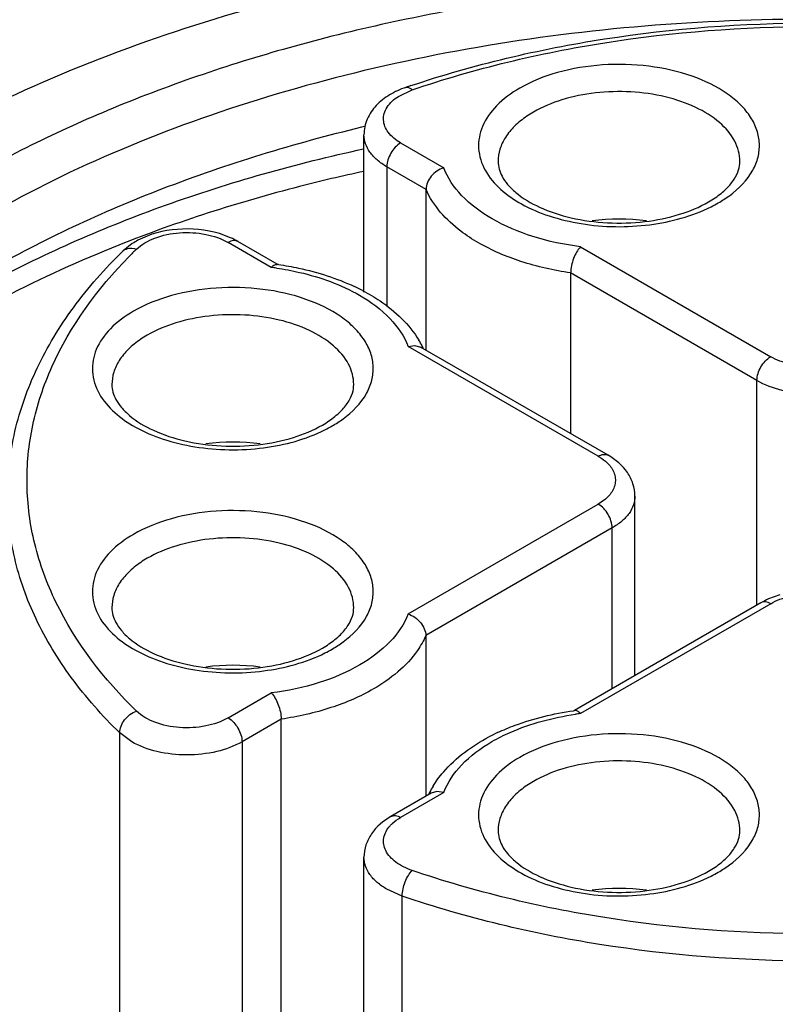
# Model space of a CAD drawing. Header units: inches. Extents: x 0 to 34, y 0 to 22.
# Tile 62 of 71: x 27.86 to 28.013, y 18.926 to 19.125. Entities that reach past the tile are written whole.
import ezdxf

# ---------------------------------------------------------------- set-up
doc = ezdxf.new("R2010")
doc.units = ezdxf.units.IN
doc.header["$LTSCALE"] = 1.87
doc.header["$MEASUREMENT"] = 0
doc.layers.get('0').update_dxf_attribs({"linetype": 'CONTINUOUS'})

msp = doc.modelspace()

# ---------------------------------------------------------------- linework, layer by layer
at = {"color": 7, "linetype": 'CONTINUOUS'}
for p, q in [((27.9367878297, 19.1093349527), (27.939560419, 19.1106477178)), ((27.9294068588, 19.1031609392), (27.9299664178, 19.1032950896)), ((27.9298285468, 19.0698314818), (27.9298285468, 19.1015647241)), ((27.9372249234, 19.0999570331), (27.9459264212, 19.0949328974)), ((27.9344410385, 19.0951352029), (27.9344410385, 19.0670883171)), ((27.9423509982, 19.0905680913), (27.9344410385, 19.0951352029)), ((27.9423509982, 19.058144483), (27.9423509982, 19.0905680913)), ((27.9028793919, 19.0808288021), (27.9006344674, 19.0816557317)), ((27.8830720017, 19.0796401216), (27.88116165, 19.078120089)), ((27.9111278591, 19.0748406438), (27.9024263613, 19.0798647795)), ((27.9123180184, 19.0754851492), (27.9043949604, 19.0800598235)), ((27.9735290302, 19.0789954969), (28.0119255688, 19.0568258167)), ((27.9715366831, 19.0737166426), (27.9715366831, 19.0412930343)), ((28.0091416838, 19.0520039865), (27.9715366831, 19.0737166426)), ((27.9387304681, 19.0589032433), (27.9401157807, 19.0590951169)), ((27.9771270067, 19.0367335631), (27.9387304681, 19.0589032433)), ((27.9401157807, 19.0590951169), (27.9412633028, 19.0587725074)), ((27.9790956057, 19.0369286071), (27.9412633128, 19.0587724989)), ((28.0091416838, 19.0067213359), (28.0091416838, 19.0520039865)), ((27.9845233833, 18.9925070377), (27.9845233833, 19.0286969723)), ((27.9387304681, 19.0049196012), (27.9771270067, 19.0270892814)), ((27.9799108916, 19.0222674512), (27.942305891, 19.0005547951)), ((27.9799108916, 18.9898438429), (27.9799108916, 19.0222674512)), ((28.0099569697, 19.0071920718), (27.9723388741, 18.9854718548)), ((28.0119255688, 19.0069970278), (27.9735290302, 18.9848273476)), ((28.0137818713, 19.0088071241), (28.0114730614, 19.0079612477)), ((27.942305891, 19.0005547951), (27.942305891, 18.9681311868)), ((27.9024263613, 18.983958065), (27.9111278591, 18.9889822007)), ((27.9131202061, 18.9837033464), (27.9052102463, 18.9791362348)), ((27.9131202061, 18.8681156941), (27.9131202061, 18.9837033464)), ((27.8805227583, 18.8793333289), (27.8805227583, 18.9809342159)), ((27.8829391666, 18.9791362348), (27.8805227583, 18.9809342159)), ((27.9052102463, 18.9791362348), (27.9052102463, 18.8705930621)), ((27.9433935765, 18.9687592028), (27.9352563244, 18.9640608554)), ((27.9459264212, 18.9688899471), (27.9372249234, 18.9638658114)), ((27.9445402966, 18.9690817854), (27.9433935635, 18.9687591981)), ((27.9459264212, 18.9688899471), (27.9445402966, 18.9690817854)), ((27.9298285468, 18.86411699), (27.9298285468, 18.9558292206)), ((27.9375550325, 18.9480044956), (27.9344410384, 18.9493996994)), ((27.9375550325, 18.8622678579), (27.9375550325, 18.9480044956))]:
    msp.add_line(p, q, dxfattribs=at)
for centre, radius, start, end in [((28.0063466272, 18.9120136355), 0.2104539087, 108.5803657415, 108.8682734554), ((27.9748423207, 19.0874358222), 0.0216264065, 119.958312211, 124.1444578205), ((27.9887188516, 19.1065215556), 0.0213323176, 299.9789019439, 304.2129494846), ((27.9873531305, 19.1121161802), 0.0280134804, 296.6033748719, 299.9691496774), ((27.9813030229, 19.0427484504), 0.0418372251, 82.4180324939, 97.4825817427), ((27.8963480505, 19.0660782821), 0.01613184, 60.0779330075, 66.1168505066), ((27.8825429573, 19.0767008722), 0.0019803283, 120.0136961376, 134.2244543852), ((27.9516271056, 19.0090886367), 0.096983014, 134.2850946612, 135.5638543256), ((27.8912286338, 19.0671361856), 0.0149291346, 118.1079332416, 123.1174217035), ((27.9036743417, 19.0160891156), 0.0592224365, 81.7545523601, 82.7697906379), ((27.9037018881, 19.0130799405), 0.0629523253, 81.9251931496, 82.155628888), ((27.9100555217, 19.033005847), 0.0419577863, 62.2967057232, 64.8567855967), ((27.8968935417, 19.0424291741), 0.0216264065, 119.9583122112, 124.1444578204), ((27.9241102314, 19.0499603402), 0.0196461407, 27.1821332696, 31.3199734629), ((27.9247674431, 19.0503051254), 0.0189040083, 25.887999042, 27.162496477), ((27.9107700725, 19.0615149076), 0.0213323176, 299.9789019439, 304.2129494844), ((27.9094043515, 19.0671095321), 0.0280134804, 296.6033748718, 299.9691496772), ((27.9033542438, 18.9977418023), 0.0418372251, 82.4180324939, 97.4825817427), ((27.8968935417, 18.9974225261), 0.0216264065, 119.9583122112, 124.1444578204), ((28.0180020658, 18.9932134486), 0.0161284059, 113.8794716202, 119.921653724), ((27.9107700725, 19.0165082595), 0.0213323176, 299.9789019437, 304.2129494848), ((27.9094043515, 19.0221028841), 0.0280134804, 296.6033748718, 299.9691496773), ((27.9033542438, 18.9527351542), 0.0418372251, 82.4180324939, 97.4825817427), ((27.9809552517, 18.9230646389), 0.0629543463, 97.8443443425, 98.0747637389), ((27.9809822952, 18.9260778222), 0.0592204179, 97.2302110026, 98.2453736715), ((27.9745916, 18.9430132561), 0.0419348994, 115.105533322, 117.7818991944), ((27.9748423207, 18.952415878), 0.0216264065, 119.958312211, 124.1444578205), ((27.9605460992, 18.9599473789), 0.0196454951, 148.6792201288, 152.8179453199), ((27.9598892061, 18.9602920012), 0.0189037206, 152.8375874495, 154.1115867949), ((27.9887188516, 18.9715016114), 0.0213323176, 299.9789019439, 304.2129494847), ((27.9873531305, 18.977096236), 0.0280134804, 296.6033748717, 299.9691496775), ((27.9813030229, 18.9077285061), 0.0418372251, 82.4180324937, 97.4825817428)]:
    msp.add_arc(centre, radius, start, end, dxfattribs=at)
for points, knots in [([(27.9675386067, 19.1390840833), (27.9840231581, 19.1410728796), (28.0172752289, 19.143145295), (28.0667898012, 19.1407268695), (28.1145979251, 19.1329068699), (28.1451411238, 19.1239925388), (28.1596458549, 19.1186129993)], [0, 0, 0, 0, 0.2556667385, 0.5117241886, 0.7617928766, 1, 1, 1, 1]), ([(27.8379327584, 19.0986214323), (27.8566920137, 19.1094527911), (27.8990914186, 19.1270602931), (27.9438907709, 19.1362310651), (27.9675386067, 19.1390840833)], [0, 0, 0, 0, 0.4762796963, 1, 1, 1, 1]), ([(28.191486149, 19.0921919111), (28.1809849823, 19.0982551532), (28.1582034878, 19.1091138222), (28.1212158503, 19.1212005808), (28.0811542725, 19.1293903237), (28.0392415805, 19.1334297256), (27.9967502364, 19.1331990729), (27.9549758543, 19.1287042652), (27.9151889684, 19.1200819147), (27.8785925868, 19.1075896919), (27.8462825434, 19.0915906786), (27.8192176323, 19.0725257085), (27.7982162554, 19.0508772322), (27.7840066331, 19.0271542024), (27.7772993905, 19.0020063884), (27.7786062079, 18.9764446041), (27.7878035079, 18.95167418), (27.7982814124, 18.9369833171), (27.8044201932, 18.93000749)], [0, 0, 0, 0, 0.0658154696, 0.1364387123, 0.2107361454, 0.2873006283, 0.3645804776, 0.4409746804, 0.5149406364, 0.5850968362, 0.650340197, 0.7099854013, 0.7639373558, 0.8128899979, 0.8584721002, 0.9031295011, 0.9495644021, 1, 1, 1, 1]), ([(28.1873103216, 19.0849591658), (28.1698254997, 19.0950546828), (28.1302357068, 19.1113904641), (28.0657082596, 19.1243039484), (27.9974697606, 19.1261900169), (27.9411865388, 19.1182936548), (27.8991844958, 19.1061929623), (27.8707678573, 19.0947432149), (27.8455230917, 19.0810119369), (27.8239772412, 19.0652669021), (27.8065894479, 19.0478047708), (27.7937606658, 19.0289339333), (27.7858546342, 19.0090277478), (27.7840567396, 18.9952414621), (27.7840567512, 18.9885163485)], [0, 0, 0, 0, 0.1286231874, 0.2701513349, 0.4172398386, 0.5615206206, 0.6301712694, 0.6953098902, 0.7563057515, 0.8127882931, 0.8647310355, 0.9125452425, 0.9571568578, 1, 1, 1, 1]), ([(27.9392887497, 19.1114981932), (27.9519887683, 19.1157674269), (27.978821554, 19.1220785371), (28.0202772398, 19.1251777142), (28.0617329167, 19.1220785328), (28.0885656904, 19.1157674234), (28.1012657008, 19.1114981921)], [0, 0, 0, 0, 0.2444042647, 0.5000001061, 0.7555958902, 1, 1, 1, 1]), ([(27.939560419, 19.1106477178), (27.9521837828, 19.114961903), (27.9789237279, 19.1213366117), (28.0202772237, 19.1244663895), (28.0616307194, 19.1213366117), (28.0883706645, 19.114961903), (28.1009940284, 19.1106477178)], [0, 0, 0, 0, 0.2440600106, 0.5, 0.7559399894, 1, 1, 1, 1]), ([(28.0082994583, 19.0944309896), (28.0087614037, 19.0952640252), (28.0094768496, 19.0970123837), (28.0097775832, 19.0998167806), (28.0092447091, 19.1026069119), (28.0079155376, 19.1052755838), (28.0058551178, 19.1077524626), (28.0020626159, 19.1108517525), (27.9958357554, 19.1138118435), (27.9872256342, 19.1157241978), (27.9780025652, 19.1159689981), (27.9691264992, 19.1145241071), (27.963649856, 19.1123750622), (27.9612588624, 19.1109945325)], [0, 0, 0, 0, 0.0463350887, 0.0906630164, 0.1353282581, 0.1826033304, 0.2341606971, 0.290893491, 0.4197107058, 0.564973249, 0.7173251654, 0.8656989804, 1, 1, 1, 1]), ([(27.9382872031, 19.1111587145), (27.9371384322, 19.1107661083), (27.9349720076, 19.1097926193), (27.9322121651, 19.1076499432), (27.9303004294, 19.1048529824), (27.9298285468, 19.1026488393), (27.9298285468, 19.1015647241)], [0, 0, 0, 0, 0.2676142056, 0.5191436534, 0.7610190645, 1, 1, 1, 1]), ([(27.9382872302, 19.111158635), (27.9383774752, 19.1111894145), (27.9388624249, 19.1112399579), (27.939290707, 19.110910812), (27.939560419, 19.1106477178)], [0, 0, 0, 0, 0.201956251, 1, 1, 1, 1]), ([(27.9612588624, 19.1109945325), (27.9595631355, 19.110015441), (27.9565871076, 19.1078474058), (27.9534985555, 19.1035900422), (27.9525853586, 19.0987844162), (27.9535616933, 19.0957745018), (27.9543045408, 19.0944344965)], [0, 0, 0, 0, 0.2935424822, 0.5448578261, 0.7703134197, 1, 1, 1, 1]), ([(28.005712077, 19.0962069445), (28.0057125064, 19.097614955), (28.0048622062, 19.1006617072), (28.0015417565, 19.1044383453), (27.9966399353, 19.1074251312), (27.9905205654, 19.109469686), (27.9836607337, 19.1104332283), (27.9766080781, 19.1102380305), (27.96994057, 19.1089040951), (27.9658496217, 19.1072159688), (27.9640427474, 19.1061727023)], [0, 0, 0, 0, 0.0869384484, 0.186412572, 0.303806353, 0.4376217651, 0.5821218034, 0.7294383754, 0.8711719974, 1, 1, 1, 1]), ([(27.9372249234, 19.0999570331), (27.9362774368, 19.1005041), (27.9346474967, 19.101746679), (27.9336351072, 19.1041227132), (27.9338607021, 19.1059294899), (27.9347032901, 19.1077165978), (27.9358956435, 19.1087614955), (27.9367878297, 19.1093349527)], [0, 0, 0, 0, 0.2776880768, 0.5049544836, 0.6146972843, 0.7308124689, 1, 1, 1, 1]), ([(27.9627038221, 19.1053343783), (27.9618213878, 19.104734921), (27.9602247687, 19.1034573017), (27.9583420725, 19.1012038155), (27.9571647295, 19.0987627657), (27.9568938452, 19.0970396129), (27.9568935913, 19.0962069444)], [0, 0, 0, 0, 0.2848185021, 0.5425632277, 0.7776886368, 1, 1, 1, 1]), ([(27.8028638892, 19.030596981), (27.8091493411, 19.0391393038), (27.8249120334, 19.0554428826), (27.8543590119, 19.0755244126), (27.8897781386, 19.0919629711), (27.9157558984, 19.0998763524), (27.9294068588, 19.1031609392)], [0, 0, 0, 0, 0.2142219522, 0.4532448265, 0.7163948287, 1, 1, 1, 1]), ([(27.9344410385, 19.0951352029), (27.933750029, 19.0955341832), (27.9324963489, 19.0963977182), (27.9309980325, 19.0979724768), (27.9300502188, 19.0997145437), (27.9298285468, 19.1009648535), (27.9298285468, 19.1015647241)], [0, 0, 0, 0, 0.289695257, 0.5490778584, 0.7822096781, 1, 1, 1, 1]), ([(27.8028638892, 19.030596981), (27.8093841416, 19.0387644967), (27.8254838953, 19.0542589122), (27.8550586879, 19.0732343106), (27.8903856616, 19.0885687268), (27.9161733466, 19.0957941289), (27.929701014, 19.0987428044)], [0, 0, 0, 0, 0.2140614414, 0.4531683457, 0.7164132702, 1, 1, 1, 1]), ([(27.9372249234, 19.0999570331), (27.9363986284, 19.0994799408), (27.9350930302, 19.0979733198), (27.9344410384, 19.0960893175), (27.9344410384, 19.0951352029)], [0, 0, 0, 0, 0.5000063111, 1, 1, 1, 1]), ([(27.9568933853, 19.0962069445), (27.9568933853, 19.0951723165), (27.9574127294, 19.0934709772), (27.9588461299, 19.0914605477), (27.9612300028, 19.08913661), (27.96551527, 19.0866316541), (27.9718147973, 19.0845945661), (27.9789999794, 19.0836309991), (27.9863955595, 19.0838600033), (27.9933180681, 19.0852510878), (27.9975400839, 19.0869819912), (27.9993782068, 19.0880433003)], [0, 0, 0, 0, 0.0643545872, 0.105174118, 0.1531968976, 0.2702926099, 0.4098588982, 0.562795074, 0.7189538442, 0.8679780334, 1, 1, 1, 1]), ([(28.00071338, 19.0888807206), (28.0015287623, 19.0894366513), (28.0029558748, 19.0905704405), (28.0045721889, 19.0924867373), (28.0055098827, 19.0943692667), (28.005712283, 19.0956299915), (28.005712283, 19.0962069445)], [0, 0, 0, 0, 0.3219663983, 0.5909319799, 0.8117685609, 1, 1, 1, 1]), ([(27.9459264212, 19.0949328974), (27.9449599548, 19.0946274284), (27.9432668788, 19.0934510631), (27.9423509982, 19.091518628), (27.9423509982, 19.0905680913)], [0, 0, 0, 0, 0.5160516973, 1, 1, 1, 1]), ([(27.9557150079, 19.0846197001), (27.9534646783, 19.0859165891), (27.9495288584, 19.08878746), (27.9467127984, 19.0928666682), (27.9459264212, 19.0949328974)], [0, 0, 0, 0, 0.5401900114, 1, 1, 1, 1]), ([(27.9543045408, 19.0944344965), (27.9559195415, 19.0915212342), (27.9603640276, 19.0879204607), (27.9673264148, 19.0849984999), (27.9759984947, 19.0829458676), (27.9872546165, 19.0827957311), (27.9960565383, 19.0851419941), (27.9998978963, 19.0870685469)], [0, 0, 0, 0, 0.2020135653, 0.3251235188, 0.4591399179, 0.7393749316, 1, 1, 1, 1]), ([(28.0013468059, 19.0878482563), (28.0021158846, 19.0882923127), (28.004808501, 19.0900292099), (28.0071726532, 19.0923989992), (28.0082994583, 19.0944309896)], [0, 0, 0, 0, 0.2765216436, 1, 1, 1, 1]), ([(27.9297972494, 19.0942013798), (27.9254548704, 19.0932652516), (27.9086956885, 19.0893197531), (27.8922341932, 19.0840613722), (27.8803651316, 19.0793360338)], [0, 0, 0, 0, 0.2580051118, 1, 1, 1, 1]), ([(27.9529337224, 19.0797963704), (27.9516981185, 19.0805084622), (27.9474592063, 19.0832691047), (27.943805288, 19.0872190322), (27.9423509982, 19.0905680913)], [0, 0, 0, 0, 0.2808799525, 1, 1, 1, 1]), ([(27.9735290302, 19.0789954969), (27.9702799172, 19.0794077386), (27.9641242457, 19.0806987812), (27.9582981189, 19.0831310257), (27.9557150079, 19.0846197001)], [0, 0, 0, 0, 0.5234780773, 1, 1, 1, 1]), ([(27.9006344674, 19.0816557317), (27.8979065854, 19.082472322), (27.8922113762, 19.0829942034), (27.8866166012, 19.0816003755), (27.8841950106, 19.0803046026)], [0, 0, 0, 0, 0.509028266, 1, 1, 1, 1]), ([(27.8839107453, 19.0785162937), (27.8849377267, 19.0795180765), (27.8877835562, 19.0810757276), (27.8926473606, 19.0820295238), (27.8977680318, 19.0817516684), (27.9010378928, 19.0806664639), (27.9024263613, 19.0798647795)], [0, 0, 0, 0, 0.2202361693, 0.4819786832, 0.7538776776, 1, 1, 1, 1]), ([(27.8803651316, 19.0793360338), (27.8724860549, 19.0761991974), (27.8574866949, 19.0694056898), (27.8311092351, 19.0539109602), (27.8140349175, 19.0392501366), (27.8050769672, 19.0282866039)], [0, 0, 0, 0, 0.2773052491, 0.5370533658, 1, 1, 1, 1]), ([(27.8815523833, 19.07841565), (27.8817113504, 19.0785075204), (27.8824611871, 19.0788147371), (27.883326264, 19.0787160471), (27.8839107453, 19.0785162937)], [0, 0, 0, 0, 0.2291400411, 1, 1, 1, 1]), ([(27.9043948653, 19.0800598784), (27.9041292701, 19.0802132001), (27.9034025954, 19.0803231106), (27.902751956, 19.0800527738), (27.9024263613, 19.0798647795)], [0, 0, 0, 0, 0.449243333, 1, 1, 1, 1]), ([(27.9715366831, 19.0737166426), (27.9681458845, 19.0742075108), (27.9617216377, 19.0756500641), (27.9556421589, 19.0782354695), (27.9529337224, 19.0797963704)], [0, 0, 0, 0, 0.5229022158, 1, 1, 1, 1]), ([(27.9735290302, 19.0789954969), (27.972899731, 19.0783317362), (27.9720049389, 19.0765931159), (27.9715366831, 19.07470816), (27.9715366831, 19.0737166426)], [0, 0, 0, 0, 0.479838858, 1, 1, 1, 1]), ([(27.8578756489, 19.0286969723), (27.8578756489, 19.03307863), (27.858922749, 19.0419981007), (27.8635377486, 19.0549278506), (27.871017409, 19.0672170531), (27.8775428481, 19.0745900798), (27.88116165, 19.078120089)], [0, 0, 0, 0, 0.2345308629, 0.4757189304, 0.7294086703, 1, 1, 1, 1]), ([(27.8839107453, 18.9853065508), (27.8773779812, 18.9916790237), (27.8689985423, 19.002464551), (27.8629771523, 19.0188148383), (27.8613536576, 19.0310095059), (27.8625622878, 19.0432246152), (27.8680246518, 19.0596314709), (27.876056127, 19.0705392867), (27.8823782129, 19.0769877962)], [0, 0, 0, 0, 0.2646320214, 0.3853439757, 0.5019429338, 0.6182497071, 0.7381362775, 1, 1, 1, 1]), ([(27.9111278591, 19.0748406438), (27.9112234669, 19.0749414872), (27.9115393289, 19.0752415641), (27.9119908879, 19.0754846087), (27.9122937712, 19.0754431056)], [0, 0, 0, 0, 0.312500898, 1, 1, 1, 1]), ([(27.9121676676, 19.074699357), (27.9137240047, 19.074473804), (27.9195216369, 19.0733954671), (27.9251917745, 19.0713776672), (27.9289418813, 19.0692164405)], [0, 0, 0, 0, 0.2665011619, 1, 1, 1, 1]), ([(27.9125445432, 19.075408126), (27.9139186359, 19.0752131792), (27.9191685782, 19.0742906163), (27.9243132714, 19.0726644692), (27.927882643, 19.0709880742)], [0, 0, 0, 0, 0.2603220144, 1, 1, 1, 1]), ([(27.9303506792, 19.0494243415), (27.9308126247, 19.0502573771), (27.9315280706, 19.0520057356), (27.9318288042, 19.0548101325), (27.9312959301, 19.0576002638), (27.9299667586, 19.0602689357), (27.9279063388, 19.0627458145), (27.9241138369, 19.0658451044), (27.9178869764, 19.0688051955), (27.9092768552, 19.0707175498), (27.9000537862, 19.07096235), (27.8911777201, 19.069517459), (27.885701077, 19.0673684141), (27.8833100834, 19.0659878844)], [0, 0, 0, 0, 0.0463350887, 0.0906630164, 0.1353282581, 0.1826033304, 0.2341606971, 0.290893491, 0.4197107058, 0.564973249, 0.7173251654, 0.8656989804, 1, 1, 1, 1]), ([(27.9289418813, 19.0692164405), (27.9311922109, 19.0679195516), (27.9351280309, 19.0650486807), (27.9379440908, 19.0609694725), (27.9387304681, 19.0589032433)], [0, 0, 0, 0, 0.5401900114, 1, 1, 1, 1]), ([(27.9295614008, 19.0701538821), (27.9307701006, 19.0695188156), (27.9351244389, 19.066949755), (27.9389712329, 19.063334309), (27.9408934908, 19.0601727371)], [0, 0, 0, 0, 0.2695470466, 1, 1, 1, 1]), ([(27.8833100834, 19.0659878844), (27.8816143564, 19.0650087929), (27.8786383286, 19.0628407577), (27.8755497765, 19.0585833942), (27.8746365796, 19.0537777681), (27.8756129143, 19.0507678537), (27.8763557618, 19.0494278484)], [0, 0, 0, 0, 0.2935424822, 0.5448578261, 0.7703134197, 1, 1, 1, 1]), ([(27.927763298, 19.0512002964), (27.9277637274, 19.0526083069), (27.9269134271, 19.0556550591), (27.9235929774, 19.0594316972), (27.9186911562, 19.0624184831), (27.9125717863, 19.0644630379), (27.9057119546, 19.0654265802), (27.8986592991, 19.0652313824), (27.891991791, 19.063897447), (27.8879008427, 19.0622093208), (27.8860939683, 19.0611660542)], [0, 0, 0, 0, 0.0869384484, 0.186412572, 0.303806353, 0.4376217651, 0.5821218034, 0.7294383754, 0.8711719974, 1, 1, 1, 1]), ([(27.8847550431, 19.0603277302), (27.8838726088, 19.0597282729), (27.8822759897, 19.0584506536), (27.8803932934, 19.0561971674), (27.8792159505, 19.0537561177), (27.8789450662, 19.0520329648), (27.8789448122, 19.0512002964)], [0, 0, 0, 0, 0.2848185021, 0.5425632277, 0.7776886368, 1, 1, 1, 1]), ([(28.0091416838, 19.0520039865), (28.0091416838, 19.0529581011), (28.0097936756, 19.0548421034), (28.0110992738, 19.0563487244), (28.0119255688, 19.0568258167)], [0, 0, 0, 0, 0.4999936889, 1, 1, 1, 1]), ([(28.0286288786, 19.0568258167), (28.0274431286, 19.0561411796), (28.0246858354, 19.055141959), (28.0202772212, 19.0546642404), (28.0158686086, 19.05514196), (28.0131113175, 19.0561411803), (28.0119255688, 19.0568258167)], [0, 0, 0, 0, 0.2372539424, 0.5000001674, 0.7627463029, 1, 1, 1, 1]), ([(27.8789446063, 19.0512002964), (27.8789446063, 19.0501656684), (27.8794639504, 19.0484643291), (27.8808973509, 19.0464538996), (27.8832812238, 19.0441299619), (27.8875664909, 19.041625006), (27.8938660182, 19.039587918), (27.9010512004, 19.038624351), (27.9084467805, 19.0388533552), (27.9153692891, 19.0402444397), (27.9195913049, 19.0419753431), (27.9214294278, 19.0430366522)], [0, 0, 0, 0, 0.0643545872, 0.105174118, 0.1531968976, 0.2702926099, 0.4098588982, 0.562795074, 0.7189538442, 0.8679780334, 1, 1, 1, 1]), ([(27.922764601, 19.0438740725), (27.9235799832, 19.0444300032), (27.9250070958, 19.0455637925), (27.9266234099, 19.0474800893), (27.9275611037, 19.0493626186), (27.9277635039, 19.0506233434), (27.9277635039, 19.0512002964)], [0, 0, 0, 0, 0.3219663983, 0.5909319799, 0.8117685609, 1, 1, 1, 1]), ([(28.0314127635, 19.0520039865), (28.0298318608, 19.0510911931), (28.0261554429, 19.0497591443), (28.0202772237, 19.0491209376), (28.0143990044, 19.0497591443), (28.0107225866, 19.0510911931), (28.0091416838, 19.0520039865)], [0, 0, 0, 0, 0.2372383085, 0.5, 0.7627616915, 1, 1, 1, 1]), ([(27.8763557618, 19.0494278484), (27.8779707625, 19.0465145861), (27.8824152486, 19.0429138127), (27.8893776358, 19.0399918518), (27.8980497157, 19.0379392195), (27.9093058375, 19.037789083), (27.9181077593, 19.0401353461), (27.9219491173, 19.0420618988)], [0, 0, 0, 0, 0.2020135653, 0.3251235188, 0.4591399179, 0.7393749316, 1, 1, 1, 1]), ([(27.9233980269, 19.0428416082), (27.9241671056, 19.0432856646), (27.926859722, 19.0450225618), (27.9292238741, 19.0473923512), (27.9303506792, 19.0494243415)], [0, 0, 0, 0, 0.2765216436, 1, 1, 1, 1]), ([(27.9771270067, 19.0367335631), (27.9774526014, 19.0369215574), (27.9781032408, 19.0371918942), (27.9788299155, 19.0370819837), (27.9790955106, 19.036928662)], [0, 0, 0, 0, 0.550756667, 1, 1, 1, 1]), ([(27.9771270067, 19.0367335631), (27.9773413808, 19.0366097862), (27.9781299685, 19.0361180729), (27.9788536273, 19.0355129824), (27.979304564, 19.0350011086)], [0, 0, 0, 0, 0.266255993, 1, 1, 1, 1]), ([(27.9845233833, 19.0286969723), (27.9845233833, 19.0295379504), (27.9842467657, 19.0312332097), (27.9826734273, 19.0343218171), (27.9806042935, 19.0360575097), (27.9790956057, 19.0369286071)], [0, 0, 0, 0, 0.2455427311, 0.4913510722, 1, 1, 1, 1]), ([(27.979304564, 19.0350011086), (27.979816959, 19.0344194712), (27.980628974, 19.0330959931), (27.9806237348, 19.0307152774), (27.9793129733, 19.0285851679), (27.9779273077, 19.0275513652), (27.9771270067, 19.0270892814)], [0, 0, 0, 0, 0.2433342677, 0.4664084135, 0.7098986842, 1, 1, 1, 1]), ([(27.8805227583, 18.9809342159), (27.8769803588, 18.9843896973), (27.870615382, 18.9915738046), (27.8633418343, 19.0034970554), (27.858884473, 19.0159480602), (27.8578758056, 19.0245052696), (27.8578758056, 19.0286969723)], [0, 0, 0, 0, 0.2737740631, 0.5282669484, 0.7681016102, 1, 1, 1, 1]), ([(27.9845233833, 19.0286969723), (27.9845233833, 19.0280971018), (27.9843017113, 19.0268467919), (27.9833538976, 19.0251047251), (27.9818555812, 19.0235299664), (27.9806019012, 19.0226664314), (27.9799108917, 19.0222674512)], [0, 0, 0, 0, 0.2177903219, 0.4509221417, 0.7103047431, 1, 1, 1, 1]), ([(27.9799108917, 19.0222674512), (27.9799108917, 19.0232215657), (27.9792588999, 19.025105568), (27.9779533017, 19.026612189), (27.9771270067, 19.0270892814)], [0, 0, 0, 0, 0.4999936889, 1, 1, 1, 1]), ([(27.9303506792, 19.0044176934), (27.9308126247, 19.005250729), (27.9315280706, 19.0069990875), (27.9318288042, 19.0098034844), (27.9312959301, 19.0125936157), (27.9299667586, 19.0152622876), (27.9279063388, 19.0177391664), (27.9241138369, 19.0208384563), (27.9178869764, 19.0237985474), (27.9092768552, 19.0257109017), (27.9000537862, 19.0259557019), (27.8911777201, 19.024510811), (27.885701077, 19.022361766), (27.8833100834, 19.0209812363)], [0, 0, 0, 0, 0.0463350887, 0.0906630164, 0.1353282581, 0.1826033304, 0.2341606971, 0.290893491, 0.4197107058, 0.564973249, 0.7173251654, 0.8656989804, 1, 1, 1, 1]), ([(27.8833100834, 19.0209812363), (27.8816143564, 19.0200021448), (27.8786383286, 19.0178341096), (27.8755497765, 19.0135767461), (27.8746365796, 19.00877112), (27.8756129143, 19.0057612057), (27.8763557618, 19.0044212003)], [0, 0, 0, 0, 0.2935424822, 0.5448578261, 0.7703134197, 1, 1, 1, 1]), ([(27.927763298, 19.0061936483), (27.9277637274, 19.0076016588), (27.9269134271, 19.010648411), (27.9235929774, 19.0144250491), (27.9186911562, 19.017411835), (27.9125717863, 19.0194563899), (27.9057119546, 19.0204199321), (27.8986592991, 19.0202247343), (27.891991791, 19.018890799), (27.8879008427, 19.0172026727), (27.8860939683, 19.0161594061)], [0, 0, 0, 0, 0.0869384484, 0.186412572, 0.303806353, 0.4376217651, 0.5821218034, 0.7294383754, 0.8711719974, 1, 1, 1, 1]), ([(27.8847550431, 19.0153210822), (27.8838726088, 19.0147216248), (27.8822759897, 19.0134440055), (27.8803932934, 19.0111905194), (27.8792159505, 19.0087494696), (27.8789450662, 19.0070263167), (27.8789448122, 19.0061936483)], [0, 0, 0, 0, 0.2848185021, 0.5425632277, 0.7776886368, 1, 1, 1, 1]), ([(28.0119255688, 19.0069970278), (28.0131113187, 19.0076816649), (28.0158686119, 19.0086808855), (28.0202772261, 19.0091586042), (28.0246858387, 19.0086808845), (28.0274431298, 19.0076816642), (28.0286288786, 19.0069970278)], [0, 0, 0, 0, 0.2372539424, 0.5000001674, 0.7627463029, 1, 1, 1, 1]), ([(28.0119255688, 19.0069970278), (28.0115999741, 19.0071850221), (28.0109493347, 19.0074553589), (28.01022266, 19.0073454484), (28.0099570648, 19.0071921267)], [0, 0, 0, 0, 0.550756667, 1, 1, 1, 1]), ([(27.8789446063, 19.0061936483), (27.8789446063, 19.0051590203), (27.8794639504, 19.003457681), (27.8808973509, 19.0014472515), (27.8832812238, 18.9991233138), (27.8875664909, 18.9966183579), (27.8938660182, 18.9945812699), (27.9010512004, 18.9936177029), (27.9084467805, 18.9938467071), (27.9153692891, 18.9952377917), (27.9195913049, 18.996968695), (27.9214294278, 18.9980300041)], [0, 0, 0, 0, 0.0643545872, 0.105174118, 0.1531968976, 0.2702926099, 0.4098588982, 0.562795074, 0.7189538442, 0.8679780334, 1, 1, 1, 1]), ([(27.922764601, 18.9988674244), (27.9235799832, 18.9994233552), (27.9250070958, 19.0005571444), (27.9266234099, 19.0024734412), (27.9275611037, 19.0043559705), (27.9277635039, 19.0056166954), (27.9277635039, 19.0061936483)], [0, 0, 0, 0, 0.3219663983, 0.5909319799, 0.8117685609, 1, 1, 1, 1]), ([(27.9387304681, 19.0049196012), (27.9379468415, 19.0028605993), (27.9351452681, 18.9987952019), (27.9312288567, 18.9959292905), (27.9289896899, 18.994634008)], [0, 0, 0, 0, 0.4599429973, 1, 1, 1, 1]), ([(27.9387304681, 19.0049196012), (27.9396969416, 19.00461413), (27.9413900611, 19.0034377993), (27.942305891, 19.0015053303), (27.942305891, 19.0005547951)], [0, 0, 0, 0, 0.5160539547, 1, 1, 1, 1]), ([(27.8763557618, 19.0044212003), (27.8779707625, 19.001507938), (27.8824152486, 18.9979071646), (27.8893776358, 18.9949852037), (27.8980497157, 18.9929325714), (27.9093058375, 18.992782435), (27.9181077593, 18.995128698), (27.9219491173, 18.9970552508)], [0, 0, 0, 0, 0.2020135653, 0.3251235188, 0.4591399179, 0.7393749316, 1, 1, 1, 1]), ([(27.9233980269, 18.9978349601), (27.9241671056, 18.9982790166), (27.926859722, 19.0000159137), (27.9292238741, 19.0023857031), (27.9303506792, 19.0044176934)], [0, 0, 0, 0, 0.2765216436, 1, 1, 1, 1]), ([(27.942305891, 19.0005547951), (27.9418536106, 18.9995132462), (27.9393268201, 18.9950789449), (27.9351690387, 18.9917745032), (27.93176293, 18.9898060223)], [0, 0, 0, 0, 0.2239872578, 1, 1, 1, 1]), ([(27.9289896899, 18.994634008), (27.9264020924, 18.9931371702), (27.9205607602, 18.9906920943), (27.9143872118, 18.9893957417), (27.9111278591, 18.9889822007)], [0, 0, 0, 0, 0.4764027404, 1, 1, 1, 1]), ([(27.9111278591, 18.9889822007), (27.9117571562, 18.9883184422), (27.9126520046, 18.9865798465), (27.9131202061, 18.9846948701), (27.9131202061, 18.9837033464)], [0, 0, 0, 0, 0.4798364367, 1, 1, 1, 1]), ([(27.93176293, 18.9898060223), (27.9290506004, 18.9882384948), (27.9229585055, 18.9856425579), (27.9165194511, 18.9841954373), (27.9131202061, 18.9837033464)], [0, 0, 0, 0, 0.4770099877, 1, 1, 1, 1]), ([(27.8805227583, 18.9809342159), (27.8805227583, 18.9818656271), (27.8813577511, 18.9837637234), (27.8829730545, 18.9849860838), (27.8839107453, 18.9853065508)], [0, 0, 0, 0, 0.4845165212, 1, 1, 1, 1]), ([(27.9024263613, 18.983958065), (27.9010378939, 18.9831563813), (27.8977680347, 18.9820711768), (27.8926473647, 18.9817933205), (27.8877835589, 18.9827471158), (27.8849377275, 18.9843047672), (27.8839107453, 18.9853065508)], [0, 0, 0, 0, 0.2461221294, 0.5180210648, 0.7797636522, 1, 1, 1, 1]), ([(27.9567991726, 18.9809864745), (27.9579506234, 18.9815263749), (27.9628686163, 18.9835743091), (27.9681013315, 18.9848257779), (27.9721123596, 18.985394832)], [0, 0, 0, 0, 0.2389176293, 1, 1, 1, 1]), ([(27.9735290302, 18.9848273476), (27.9734334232, 18.9849281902), (27.9731175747, 18.9852282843), (27.9726659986, 18.9854713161), (27.9723631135, 18.9854298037)], [0, 0, 0, 0, 0.3124969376, 1, 1, 1, 1]), ([(27.9024263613, 18.983958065), (27.9032526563, 18.9834809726), (27.9045582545, 18.9819743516), (27.9052102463, 18.9800903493), (27.9052102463, 18.9791362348)], [0, 0, 0, 0, 0.5000063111, 1, 1, 1, 1]), ([(27.9556671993, 18.9791755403), (27.9568568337, 18.9798637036), (27.9621608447, 18.9825175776), (27.9679897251, 18.9840339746), (27.9724893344, 18.9846860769)], [0, 0, 0, 0, 0.2321139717, 1, 1, 1, 1]), ([(27.9052102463, 18.9791362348), (27.9036293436, 18.9782234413), (27.8999529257, 18.9768913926), (27.8940747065, 18.9762531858), (27.8881964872, 18.9768913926), (27.8845200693, 18.9782234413), (27.8829391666, 18.9791362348)], [0, 0, 0, 0, 0.2372383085, 0.5, 0.7627616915, 1, 1, 1, 1]), ([(27.9437635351, 18.9701596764), (27.9443780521, 18.9711703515), (27.9473832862, 18.9752580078), (27.9516229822, 18.9783099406), (27.9550454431, 18.9801142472)], [0, 0, 0, 0, 0.2341418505, 1, 1, 1, 1]), ([(27.9459264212, 18.9688899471), (27.9467100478, 18.970948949), (27.9495116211, 18.9750143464), (27.9534280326, 18.9778802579), (27.9556671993, 18.9791755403)], [0, 0, 0, 0, 0.4599429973, 1, 1, 1, 1]), ([(28.0082994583, 18.9594110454), (28.0087614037, 18.9602440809), (28.0094768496, 18.9619924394), (28.0097775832, 18.9647968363), (28.0092447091, 18.9675869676), (28.0079155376, 18.9702556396), (28.0058551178, 18.9727325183), (28.0020626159, 18.9758318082), (27.9958357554, 18.9787918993), (27.9872256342, 18.9807042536), (27.9780025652, 18.9809490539), (27.9691264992, 18.9795041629), (27.963649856, 18.9773551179), (27.9612588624, 18.9759745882)], [0, 0, 0, 0, 0.0463350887, 0.0906630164, 0.1353282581, 0.1826033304, 0.2341606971, 0.290893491, 0.4197107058, 0.564973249, 0.7173251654, 0.8656989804, 1, 1, 1, 1]), ([(27.9612588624, 18.9759745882), (27.9595631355, 18.9749954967), (27.9565871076, 18.9728274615), (27.9534985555, 18.968570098), (27.9525853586, 18.9637644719), (27.9535616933, 18.9607545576), (27.9543045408, 18.9594145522)], [0, 0, 0, 0, 0.2935424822, 0.5448578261, 0.7703134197, 1, 1, 1, 1]), ([(28.005712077, 18.9611870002), (28.0057125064, 18.9625950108), (28.0048622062, 18.965641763), (28.0015417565, 18.969418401), (27.9966399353, 18.9724051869), (27.9905205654, 18.9744497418), (27.9836607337, 18.975413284), (27.9766080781, 18.9752180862), (27.96994057, 18.9738841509), (27.9658496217, 18.9721960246), (27.9640427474, 18.971152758)], [0, 0, 0, 0, 0.0869384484, 0.186412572, 0.303806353, 0.4376217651, 0.5821218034, 0.7294383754, 0.8711719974, 1, 1, 1, 1]), ([(27.9627038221, 18.9703144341), (27.9618213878, 18.9697149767), (27.9602247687, 18.9684373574), (27.9583420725, 18.9661838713), (27.9571647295, 18.9637428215), (27.9568938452, 18.9620196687), (27.9568935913, 18.9611870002)], [0, 0, 0, 0, 0.2848185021, 0.5425632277, 0.7776886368, 1, 1, 1, 1]), ([(27.9352563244, 18.9640608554), (27.9337476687, 18.9631897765), (27.9316784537, 18.9614541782), (27.9301052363, 18.9583655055), (27.9298285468, 18.9566702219), (27.9298285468, 18.9558292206)], [0, 0, 0, 0, 0.5086375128, 0.7544507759, 1, 1, 1, 1]), ([(27.935103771, 18.9621966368), (27.9352457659, 18.9623537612), (27.9358823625, 18.9629939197), (27.9366273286, 18.9635207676), (27.9372249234, 18.9638658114)], [0, 0, 0, 0, 0.2348322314, 1, 1, 1, 1]), ([(27.9352563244, 18.9640608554), (27.9355219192, 18.9642142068), (27.9362486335, 18.964324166), (27.9368993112, 18.9640538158), (27.9372249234, 18.9638658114)], [0, 0, 0, 0, 0.4492417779, 1, 1, 1, 1]), ([(27.939560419, 18.9531751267), (27.9383790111, 18.953578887), (27.936304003, 18.9545587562), (27.9343480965, 18.9565927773), (27.9337413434, 18.9584173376), (27.9337601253, 18.9602489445), (27.9344837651, 18.9615105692), (27.935103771, 18.9621966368)], [0, 0, 0, 0, 0.3072090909, 0.5571841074, 0.6665492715, 0.7724620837, 1, 1, 1, 1]), ([(27.9568933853, 18.9611870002), (27.9568933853, 18.9601523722), (27.9574127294, 18.9584510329), (27.9588461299, 18.9564406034), (27.9612300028, 18.9541166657), (27.96551527, 18.9516117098), (27.9718147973, 18.9495746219), (27.9789999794, 18.9486110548), (27.9863955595, 18.948840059), (27.9933180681, 18.9502311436), (27.9975400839, 18.9519620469), (27.9993782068, 18.9530233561)], [0, 0, 0, 0, 0.0643545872, 0.105174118, 0.1531968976, 0.2702926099, 0.4098588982, 0.562795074, 0.7189538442, 0.8679780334, 1, 1, 1, 1]), ([(28.00071338, 18.9538607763), (28.0015287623, 18.9544167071), (28.0029558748, 18.9555504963), (28.0045721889, 18.9574667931), (28.0055098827, 18.9593493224), (28.005712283, 18.9606100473), (28.005712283, 18.9611870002)], [0, 0, 0, 0, 0.3219663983, 0.5909319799, 0.8117685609, 1, 1, 1, 1]), ([(27.9543045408, 18.9594145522), (27.9559195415, 18.9565012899), (27.9603640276, 18.9529005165), (27.9673264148, 18.9499785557), (27.9759984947, 18.9479259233), (27.9872546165, 18.9477757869), (27.9960565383, 18.9501220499), (27.9998978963, 18.9520486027)], [0, 0, 0, 0, 0.2020135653, 0.3251235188, 0.4591399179, 0.7393749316, 1, 1, 1, 1]), ([(28.0013468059, 18.952828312), (28.0021158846, 18.9532723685), (28.004808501, 18.9550092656), (28.0071726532, 18.957379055), (28.0082994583, 18.9594110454)], [0, 0, 0, 0, 0.2765216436, 1, 1, 1, 1]), ([(27.9344410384, 18.9493996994), (27.9337500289, 18.9497986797), (27.9324963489, 18.9506622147), (27.9309980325, 18.9522369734), (27.9300502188, 18.9539790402), (27.9298285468, 18.95522935), (27.9298285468, 18.9558292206)], [0, 0, 0, 0, 0.2896952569, 0.5490778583, 0.7822096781, 1, 1, 1, 1]), ([(27.9375550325, 18.9480044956), (27.9375550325, 18.9489731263), (27.9379065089, 18.9504387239), (27.9387157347, 18.9521360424), (27.9392609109, 18.9528829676), (27.939560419, 18.9531751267)], [0, 0, 0, 0, 0.5149557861, 0.7775626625, 1, 1, 1, 1]), ([(28.1009940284, 18.9531751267), (28.0883706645, 18.9488609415), (28.0616307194, 18.9424862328), (28.0202772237, 18.939356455), (27.9789237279, 18.9424862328), (27.9521837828, 18.9488609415), (27.939560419, 18.9531751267)], [0, 0, 0, 0, 0.2440600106, 0.5, 0.7559399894, 1, 1, 1, 1]), ([(28.1029994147, 18.9480044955), (28.0900624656, 18.9435831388), (28.0626581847, 18.937050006), (28.0202772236, 18.9338424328), (27.9778962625, 18.937050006), (27.9504919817, 18.9435831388), (27.9375550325, 18.9480044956)], [0, 0, 0, 0, 0.2440592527, 0.5, 0.7559407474, 1, 1, 1, 1])]:
    msp.add_open_spline(points, degree=3, knots=knots, dxfattribs=at)

doc.saveas('drawing.dxf')
